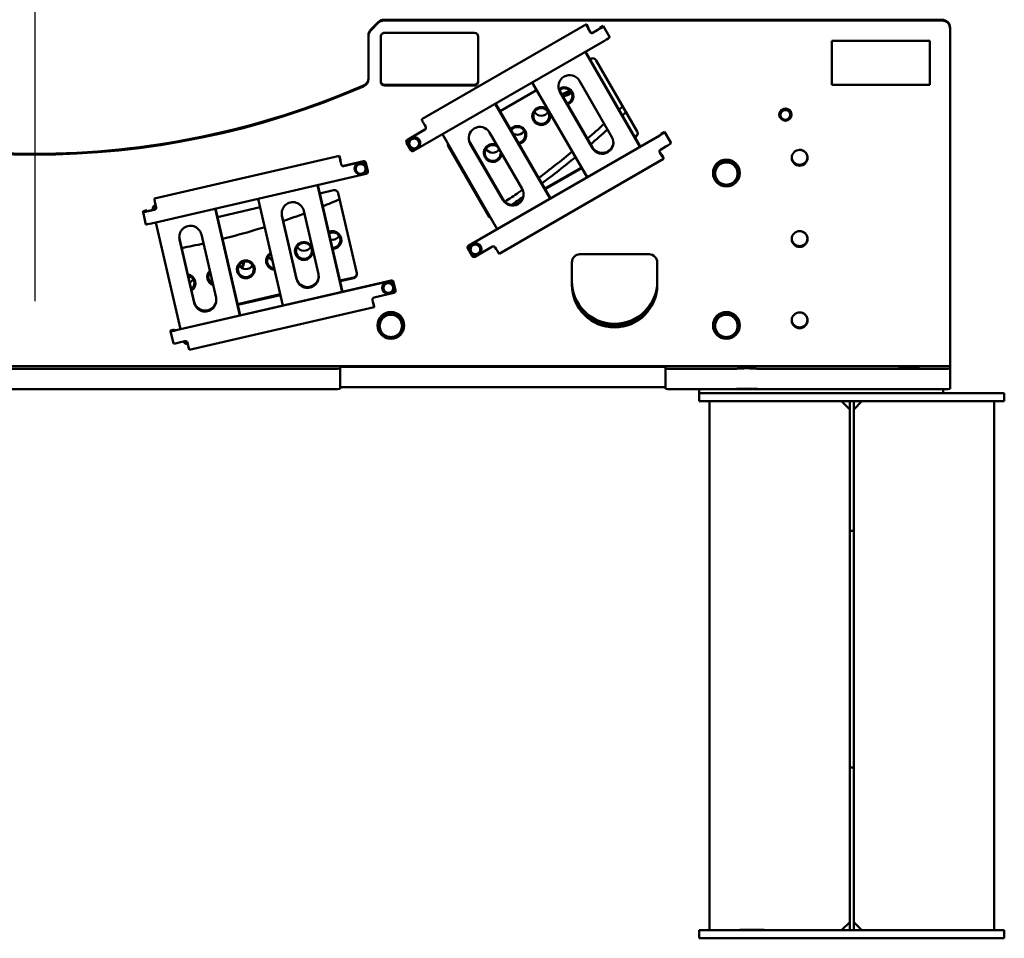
# Model space of a CAD drawing. Header units: millimetres. Extents: x 0 to 63075, y 0 to 44550.
# Tile 28 of 31: x 53516 to 55936, y 32608 to 34866. Entities that reach past the tile are written whole.
import ezdxf

# ---------------------------------------------------------------- set-up
doc = ezdxf.new("R2010")
doc.units = ezdxf.units.MM
doc.header["$LTSCALE"] = 75
doc.layers.add('Center Mark (ISO)', color=7, linetype='Continuous', lineweight=25)
doc.layers.add('Visible (ISO)', color=7, linetype='Continuous', lineweight=50)

msp = doc.modelspace()

# ---------------------------------------------------------------- linework, layer by layer
at = {"layer": 'Center Mark (ISO)', "linetype": 'Continuous'}
msp.add_line((53553.2473, 38438.086), (53553.2473, 34174.308), dxfattribs=at)
at = {"layer": 'Visible (ISO)'}
for p, q in [((54397.3892, 34860.4987), (54379.1049, 34842.2329)), ((54397.3895, 34860.4987), (54379.1052, 34842.2329)), ((54379.1052, 34839.9871), (54397.3895, 34858.2529)), ((54411.5313, 34866.3507), (54411.5316, 34866.3507)), ((54411.5316, 34866.3507), (55783.2473, 34866.3507)), ((54411.5316, 34864.1049), (55783.2473, 34864.1049)), ((54413.2473, 34834.1351), (54633.2473, 34834.1351)), ((54504.4182, 34621.8734), (54908.852, 34855.1377)), ((54908.852, 34855.1377), (54913.852, 34846.4862)), ((54908.852, 34852.9818), (54908.852, 34855.1377)), ((54913.852, 34846.4862), (54913.852, 34844.3302)), ((54915.852, 34840.69), (54918.352, 34836.3642)), ((54918.352, 34835.9151), (54915.852, 34840.2408)), ((54925.1822, 34834.5359), (54938.1726, 34842.0284)), ((54938.1726, 34841.5792), (54925.1822, 34834.0868)), ((54941.6367, 34846.362), (54950.2969, 34851.3569)), ((54941.6367, 34846.362), (54941.6367, 34844.206)), ((54950.2969, 34849.201), (54950.2969, 34851.3569)), ((54950.2969, 34851.3569), (54965.7969, 34824.5372)), ((55803.2473, 34844.1251), (55803.2473, 34846.3708)), ((55803.2473, 34844.1251), (55803.2473, 34014.9627)), ((54373.2471, 34828.105), (54373.2471, 34825.8592)), ((54373.2471, 34722.9049), (54373.2471, 34825.8592)), ((54373.2473, 34828.105), (54373.2473, 34825.8592)), ((54373.2473, 34825.8592), (54373.2473, 34720.7652)), ((54403.2473, 34714.2563), (54403.2473, 34824.1452)), ((54953.6726, 34814.7595), (54484.2868, 34544.033)), ((54643.2471, 34824.1452), (54643.2471, 34716.427)), ((54643.2473, 34824.1452), (54643.2473, 34714.2563)), ((54965.7969, 34824.5372), (54965.7969, 34822.3813)), ((55512.4187, 34705.8863), (55512.4187, 34814.1553)), ((55512.4187, 34814.1553), (55753.2473, 34814.1553)), ((55753.2473, 34814.1553), (55753.2473, 34705.8863)), ((55040.4986, 34553.8326), (54905.6933, 34787.0866)), ((54906.5694, 34787.5919), (55041.3747, 34554.3379)), ((54917.3623, 34768.9169), (54919.3402, 34770.0576)), ((54933.0004, 34766.4011), (55034.0004, 34591.6405)), ((54775.7895, 34712.1623), (54910.5948, 34478.9083)), ((54891.7261, 34716.3499), (54971.7261, 34577.9257)), ((54413.2473, 34706.5121), (54633.2473, 34706.5121)), ((54633.2473, 34704.2663), (54413.2473, 34704.2663)), ((54696.6541, 34641.6195), (54786.5824, 34693.4873)), ((54844.0947, 34690.8989), (54924.0947, 34552.4747)), ((54924.0947, 34550.4535), (54844.0947, 34688.8777)), ((55753.2473, 34705.8863), (55512.4187, 34705.8863)), ((54819.7903, 34426.5352), (54684.985, 34659.7893)), ((54685.8611, 34660.2946), (54820.6664, 34427.0405)), ((55385.235, 34637.5708), (55395.8654, 34646.4497)), ((55395.8654, 34646.4497), (55395.8654, 34646.0846)), ((55395.8654, 34646.4497), (55408.8777, 34641.6923)), ((55408.8777, 34641.6923), (55411.2597, 34628.0559)), ((55408.8777, 34641.6923), (55408.8777, 34641.3272)), ((54504.4182, 34621.8734), (54504.4182, 34619.7174)), ((55383.2473, 34632.883), (55383.2473, 34632.984)), ((55385.235, 34637.5708), (55385.235, 34637.2057)), ((55411.2597, 34628.0559), (55411.2597, 34627.6909)), ((55413.2473, 34632.883), (55413.2473, 34632.984)), ((54468.7868, 34571.3019), (54512.0881, 34596.2766)), ((54512.0881, 34595.8275), (54468.7868, 34570.8527)), ((54511.4182, 34606.9765), (54513.9182, 34602.6507)), ((55092.1367, 34585.9514), (55100.7969, 34590.9463)), ((55100.7969, 34588.7904), (55100.7969, 34590.9463)), ((55100.7969, 34590.9463), (55116.2969, 34564.1266)), ((54466.2868, 34566.5269), (54466.2868, 34566.9761)), ((54473.5288, 34555.7739), (54473.7339, 34569.6148)), ((54473.7339, 34569.6148), (54485.8352, 34576.3578)), ((54473.7339, 34569.6148), (54473.7339, 34569.2497)), ((54485.8352, 34576.3578), (54497.7313, 34569.2598)), ((54485.8352, 34576.3578), (54485.8352, 34575.9927)), ((54497.7313, 34569.2598), (54497.7313, 34568.8948)), ((54555.0812, 34584.8649), (54689.8865, 34351.6109)), ((54619.2868, 34310.8913), (55088.6726, 34581.6178)), ((55088.6726, 34581.1686), (54619.2868, 34310.4421)), ((54671.0178, 34589.0526), (54751.0178, 34450.6283)), ((55027.4862, 34578.3692), (55030.3402, 34580.0152)), ((55030.3402, 34577.994), (55028.3623, 34576.8533)), ((55092.1367, 34585.9514), (55092.1367, 34583.7954)), ((54466.9567, 34564.0295), (54477.4567, 34545.8613)), ((54470.6301, 34562.5865), (54470.6301, 34562.6876)), ((54473.5288, 34555.7739), (54473.5288, 34555.4088)), ((54500.6301, 34562.5865), (54500.6301, 34562.6876)), ((54569.2698, 34558.6342), (54670.2698, 34383.8736)), ((54670.2698, 34381.8524), (54569.2698, 34556.613)), ((54623.3864, 34563.6015), (54703.3864, 34425.1773)), ((54703.3864, 34423.1561), (54623.3864, 34561.5803)), ((55091.1822, 34546.8565), (55104.1726, 34554.3489)), ((55116.2969, 34564.1266), (55116.2969, 34561.9707)), ((53846.9017, 34426.5865), (54301.9325, 34531.5327)), ((54301.9325, 34531.5327), (54304.182, 34521.7988)), ((54301.9325, 34529.3767), (54301.9325, 34531.5327)), ((54304.182, 34521.7988), (54304.182, 34519.6428)), ((55098.8467, 34524.2089), (54694.4129, 34290.9446)), ((55089.352, 34540.4824), (55091.852, 34536.1567)), ((55091.852, 34535.7075), (55089.352, 34540.0333)), ((55092.8501, 34534.4538), (55093.852, 34535.0317)), ((55093.852, 34535.0317), (55098.852, 34526.3802)), ((55093.852, 34532.8757), (55093.852, 34535.0317)), ((55098.852, 34526.3802), (55098.852, 34524.2242)), ((54305.0818, 34515.5696), (54306.2066, 34510.7027)), ((54306.2066, 34510.2535), (54305.0818, 34515.1205)), ((54312.2032, 34506.9594), (54360.9217, 34518.1956)), ((54360.9217, 34517.7464), (54312.2032, 34506.5102)), ((54339.1775, 34500.1983), (54339.1775, 34500.2993)), ((54341.3759, 34494.8315), (54343.1846, 34508.5554)), ((54341.3759, 34494.8315), (54341.3759, 34494.4664)), ((54343.1846, 34508.5554), (54355.9862, 34513.8526)), ((54343.1846, 34508.5554), (54343.1846, 34508.1904)), ((54355.9862, 34513.8526), (54355.9862, 34513.4876)), ((54355.9862, 34513.8526), (54366.9792, 34505.4258)), ((54371.6423, 34494.0112), (54366.9183, 34514.4523)), ((54371.6423, 34493.562), (54366.9183, 34514.0031)), ((54366.9792, 34505.4258), (54366.9792, 34505.0608)), ((54369.1775, 34500.1983), (54369.1775, 34500.2993)), ((54806.778, 34451.0718), (54896.7063, 34502.9395)), ((54897.5824, 34501.4236), (54807.6541, 34449.5559)), ((55221.4931, 34489.2228), (55237.3702, 34516.6951)), ((55237.3702, 34516.6951), (55237.3702, 34515.8307)), ((55237.3702, 34516.6951), (55269.1245, 34516.6951)), ((55269.1245, 34516.6951), (55285.0016, 34489.2228)), ((55269.1245, 34516.6951), (55269.1245, 34515.8307)), ((53839.7866, 34365.771), (54367.8952, 34487.5714)), ((54371.7704, 34492.4384), (54371.7704, 34492.8875)), ((55220.2473, 34489.3149), (55220.2473, 34489.4833)), ((55221.4931, 34489.2228), (55221.4931, 34488.3585)), ((55285.0016, 34489.2228), (55285.0016, 34488.3585)), ((55286.2473, 34489.3149), (55286.2473, 34489.4833)), ((54308.873, 34197.5856), (54248.2348, 34459.9735)), ((54248.6782, 34460.0758), (54309.3165, 34197.6878)), ((54253.4661, 34439.3584), (54287.0622, 34447.1068)), ((53846.9017, 34426.5865), (53846.9017, 34424.4306)), ((54102.0793, 34426.2649), (54162.7175, 34163.8769)), ((54299.0555, 34439.6202), (54344.4956, 34242.9961)), ((53828.9156, 34397.8319), (53819.1719, 34395.5846)), ((53828.9156, 34397.8319), (53828.9156, 34395.6759)), ((53829.4078, 34395.7021), (53828.9156, 34397.8319)), ((53832.8131, 34396.3952), (53847.4287, 34399.766)), ((53847.4287, 34399.3169), (53832.8131, 34395.946)), ((53843.1796, 34400.3815), (53843.1796, 34402.4027)), ((53843.6166, 34403.3023), (53851.2268, 34405.0575)), ((53850.051, 34410.1744), (53851.1758, 34405.3074)), ((54057.1457, 34139.5284), (53996.5075, 34401.9164)), ((53996.951, 34402.0187), (54057.5892, 34139.6307)), ((54001.7388, 34381.3012), (54106.8671, 34405.5475)), ((53819.1719, 34395.5846), (53819.1719, 34393.4287)), ((53819.1726, 34393.4225), (53826.1461, 34363.2475)), ((54160.5666, 34386.1492), (54196.5588, 34230.4073)), ((54196.5588, 34228.3861), (54160.5666, 34384.128)), ((54214.157, 34396.4878), (54250.1491, 34240.7459)), ((53850.352, 34368.2078), (53910.9902, 34105.8198)), ((53908.8393, 34328.092), (53944.8315, 34172.3501)), ((53944.8315, 34170.3289), (53908.8393, 34326.0708)), ((53962.4297, 34338.4306), (53998.4219, 34182.6888)), ((54300.6446, 34333.5336), (54299.9018, 34336.748)), ((54300.578, 34335.8431), (54300.992, 34334.0516)), ((54616.7868, 34306.1164), (54616.7868, 34306.5655)), ((54617.4567, 34303.6189), (54627.9567, 34285.4507)), ((54621.1301, 34302.1759), (54621.1301, 34302.277)), ((54624.0288, 34295.3633), (54624.2339, 34309.2043)), ((54624.2339, 34309.2043), (54636.3352, 34315.9472)), ((54624.2339, 34309.2043), (54624.2339, 34308.8392)), ((54634.7868, 34283.6224), (54678.0881, 34308.5972)), ((54636.3352, 34315.9472), (54648.2313, 34308.8493)), ((54636.3352, 34315.9472), (54636.3352, 34315.5821)), ((54648.2313, 34308.8493), (54648.2313, 34308.4842)), ((54651.1301, 34302.1759), (54651.1301, 34302.277)), ((54684.9182, 34306.7689), (54687.4182, 34302.4432)), ((54624.0288, 34295.3633), (54624.0288, 34294.9983)), ((54893.2473, 34289.6852), (55063.2473, 34289.6852)), ((54873.2473, 34214.7609), (54873.2473, 34269.7054)), ((55083.2471, 34269.7054), (55083.2471, 34223.5017)), ((55083.2473, 34269.7054), (55083.2473, 34214.7609)), ((54302.9617, 34225.1855), (54337.0014, 34233.0362)), ((54337.0014, 34231.015), (54303.4052, 34223.2665)), ((54428.632, 34225.2062), (53900.5234, 34103.4058)), ((53900.5234, 34102.9566), (54428.632, 34224.757)), ((54406.8878, 34207.2089), (54406.8878, 34207.3099)), ((54409.0861, 34201.8421), (54410.8948, 34215.566)), ((54410.8948, 34215.566), (54423.6965, 34220.8632)), ((54410.8948, 34215.566), (54410.8948, 34215.201)), ((54423.6965, 34220.8632), (54423.6965, 34220.4982)), ((54423.6965, 34220.8632), (54434.6895, 34212.4364)), ((54439.3525, 34201.0218), (54434.6286, 34221.4629)), ((54439.3525, 34200.5726), (54434.6286, 34221.0137)), ((54434.6895, 34212.4364), (54434.6895, 34212.0714)), ((54436.8878, 34207.2089), (54436.8878, 34207.3099)), ((54051.2345, 34167.1283), (54156.3628, 34191.3746)), ((54156.8062, 34189.4557), (54051.6779, 34165.2094)), ((54386.8869, 34183.3458), (54435.6054, 34194.582)), ((54409.0861, 34201.8421), (54409.0861, 34201.477)), ((54439.4807, 34199.449), (54439.4807, 34199.8981)), ((54387.4109, 34159.4753), (53932.3801, 34054.5292)), ((54383.1398, 34177.8044), (54384.2646, 34172.9375)), ((54384.2646, 34172.4884), (54383.1398, 34177.3553)), ((54384.6559, 34171.2623), (54385.1644, 34171.3796)), ((54385.1644, 34171.3796), (54387.4139, 34161.6457)), ((54385.1644, 34169.2236), (54385.1644, 34171.3796)), ((54387.4139, 34161.6457), (54387.4139, 34159.4898)), ((54396.4931, 34114.6013), (54412.3702, 34142.0735)), ((54412.3702, 34142.0735), (54412.3702, 34141.2092)), ((54412.3702, 34142.0735), (54444.1245, 34142.0735)), ((54444.1245, 34142.0735), (54460.0016, 34114.6013)), ((54444.1245, 34142.0735), (54444.1245, 34141.2092)), ((55221.4931, 34114.6013), (55237.3702, 34142.0735)), ((55237.3702, 34142.0735), (55237.3702, 34141.2092)), ((55237.3702, 34142.0735), (55269.1245, 34142.0735)), ((55269.1245, 34142.0735), (55285.0016, 34114.6013)), ((55269.1245, 34142.0735), (55269.1245, 34141.2092)), ((54395.2473, 34114.6933), (54395.2473, 34114.8618)), ((54396.4931, 34114.6013), (54396.4931, 34113.7369)), ((54460.0016, 34114.6013), (54460.0016, 34113.7369)), ((54461.2473, 34114.6934), (54461.2473, 34114.8618)), ((55220.2473, 34114.6933), (55220.2473, 34114.8618)), ((55221.4931, 34114.6013), (55221.4931, 34113.7369)), ((55285.0016, 34114.6013), (55285.0016, 34113.7369)), ((55286.2473, 34114.6934), (55286.2473, 34114.8618)), ((53896.6259, 34104.8425), (53886.8822, 34102.5952)), ((53886.8822, 34102.5952), (53886.8822, 34100.4393)), ((53886.8829, 34100.4331), (53893.8564, 34070.2581)), ((53896.6259, 34104.8425), (53896.6259, 34102.6865)), ((53897.1181, 34102.7127), (53896.6259, 34104.8425)), ((53907.4969, 34072.7816), (53922.1124, 34076.1525)), ((53927.4103, 34074.0368), (53920.0999, 34072.3508)), ((53928.109, 34072.4092), (53929.2338, 34067.5422)), ((51303.2473, 34014.9627), (55803.2473, 34014.9627)), ((54303.2473, 34012.2678), (54303.2473, 34009.1237)), ((55083.2473, 34013.1661), (54323.2473, 34013.1661)), ((55103.2473, 34009.1237), (55103.2473, 34012.2678)), ((55803.2473, 34014.9627), (55803.2473, 34009.1237)), ((52823.2473, 34008.2254), (54283.2473, 34008.2254)), ((54303.2473, 33959.1741), (54303.2473, 34009.1237)), ((55103.2473, 33959.1741), (55103.2473, 34009.1237)), ((55262.936, 34008.2254), (55123.2473, 34008.2254)), ((55783.2473, 34008.2254), (55343.5586, 34008.2254)), ((55803.2473, 33959.1741), (55803.2473, 34009.1237)), ((55083.2473, 33963.2165), (54323.2473, 33963.2165)), ((52823.2473, 33958.2758), (54283.2473, 33958.2758)), ((55262.936, 33958.2758), (55123.2473, 33958.2758)), ((55186.4096, 33958.2758), (55186.4096, 33948.2758)), ((55186.4096, 33948.2758), (55936.4096, 33948.2758)), ((55186.4096, 33928.2758), (55186.4096, 33948.2758)), ((55343.5586, 33958.2758), (55262.936, 33958.2758)), ((55783.2473, 33958.2758), (55343.5586, 33958.2758)), ((55786.4096, 33958.2758), (55783.2473, 33958.2758)), ((55786.4096, 33958.2758), (55786.4096, 33948.2758)), ((55936.4096, 33928.2758), (55936.4096, 33948.2758)), ((55186.4096, 33928.2758), (55211.4096, 33928.2758)), ((55211.4096, 33928.2758), (55536.4096, 33928.2758)), ((55211.4096, 32628.2758), (55211.4096, 33928.2758)), ((55536.4096, 33928.2758), (55556.4096, 33928.2758)), ((55556.4096, 33908.2758), (55536.4096, 33928.2758)), ((55556.4096, 33928.2758), (55556.4096, 33921.6758)), ((55556.4096, 33928.2758), (55566.4096, 33928.2758)), ((55556.4096, 33610.1907), (55556.4096, 33921.6758)), ((55566.4096, 33921.6758), (55566.4096, 33928.2758)), ((55566.4096, 33928.2758), (55586.4096, 33928.2758)), ((55586.4096, 33928.2758), (55566.4096, 33908.2758)), ((55566.4096, 33610.1907), (55566.4096, 33921.6758)), ((55911.4096, 33928.2758), (55586.4096, 33928.2758)), ((55911.4096, 33928.2758), (55936.4096, 33928.2758)), ((55911.4096, 32628.2758), (55911.4096, 33928.2758)), ((55556.4096, 33610.1907), (55556.4096, 33038.2758)), ((55566.4096, 33610.1907), (55556.4096, 33610.1907)), ((55566.4096, 33610.1907), (55566.4096, 33038.2758)), ((55556.4096, 33028.2758), (55556.4096, 33038.2758)), ((55556.4096, 33028.2758), (55556.4096, 33021.6758)), ((55566.4096, 33028.2758), (55556.4096, 33028.2758)), ((55556.4096, 32641.6758), (55556.4096, 33021.6758)), ((55566.4096, 33038.2758), (55566.4096, 33028.2758)), ((55566.4096, 33021.6758), (55566.4096, 33028.2758)), ((55566.4096, 32641.6758), (55566.4096, 33021.6758)), ((55536.4096, 32628.2758), (55556.4096, 32648.2758)), ((55556.4096, 32641.6758), (55556.4096, 32628.2758)), ((55566.4096, 32648.2758), (55586.4096, 32628.2758)), ((55566.4096, 32628.2758), (55566.4096, 32641.6758)), ((55236.4096, 32628.2758), (55186.4096, 32628.2758)), ((55186.4096, 32628.2758), (55186.4096, 32608.2758)), ((55186.4096, 32608.2758), (55236.4096, 32608.2758)), ((55236.4096, 32628.2758), (55886.4096, 32628.2758)), ((55236.4096, 32608.2758), (55886.4096, 32608.2758)), ((55286.4096, 32629.2758), (55346.4096, 32629.2758)), ((55286.4096, 32628.2758), (55286.4096, 32629.2758)), ((55346.4096, 32628.2758), (55346.4096, 32629.2758)), ((55936.4096, 32628.2758), (55886.4096, 32628.2758)), ((55886.4096, 32608.2758), (55936.4096, 32608.2758)), ((55936.4096, 32628.2758), (55936.4096, 32608.2758))]:
    msp.add_line(p, q, dxfattribs=at)
for centre, major_axis, ratio, start_param, end_param in [((54411.5313, 34846.3708), (-20, 0), 0.998990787, 4.712388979, 5.497787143), ((54411.5316, 34846.3708), (-20, 0), 0.998990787, 4.712388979, 5.497787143), ((54411.5316, 34844.1251), (20, 0), 0.998990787, 1.570796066, 2.356194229), ((55783.2473, 34846.3708), (20, 0), 0.998990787, 0.000000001, 1.570796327), ((55783.2473, 34844.1251), (20, 0), 0.998990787, 0, 1.570796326), ((54393.2471, 34828.105), (-20, 0), 0.998990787, 5.497786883, 6.283185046), ((54393.2473, 34828.105), (-20, 0), 0.998990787, 5.497786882, 6.283185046), ((54393.2473, 34825.8592), (-20, 0), 0.998990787, 5.497787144, 6.283185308), ((54413.2473, 34824.1452), (-10, 0), 0.998990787, 4.712388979, 6.283185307), ((54633.2471, 34824.1452), (10, 0), 0.998990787, 0.000000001, 1.570796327), ((54633.2473, 34824.1452), (10, 0), 0.998990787, 0.000000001, 1.570796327), ((54915.852, 34840.8696), (-6.9947, 12.1274), 0.022457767, 0.038917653, 1.60971398), ((54915.852, 34840.8696), (-1.9985, 3.465), 0.022457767, 0.038917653, 1.60971398), ((54922.6822, 34838.8617), (-5, 0), 0.998990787, 0.523598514, 2.094394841), ((54922.6822, 34838.4125), (5, 0), 0.998990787, 3.665191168, 5.235987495), ((54938.1726, 34842.208), (12.1213, 7.0053), 0.038898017, 4.689912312, 6.260708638), ((54938.1726, 34842.208), (3.4632, 2.0015), 0.038898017, 4.689912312, 6.260708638), ((54393.2471, 34825.8592), (-20, 0), 0.998990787, 6.277870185, 6.283185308), ((54953.6726, 34815.3883), (12.1213, 7.0053), 0.038898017, 4.689912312, 6.260708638), ((54924.3402, 34761.4061), (-10, 0), 0.998990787, 3.665191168, 5.235987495), ((54353.2471, 34723.011), (20, 0), 0.998990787, 5.122817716, 6.283185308), ((54353.2473, 34723.011), (20, 0), 0.998990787, 5.122817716, 6.283185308), ((54353.2473, 34720.7652), (20, 0), 0.998990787, 5.122817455, 6.283185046), ((54413.2473, 34716.502), (-10, 0), 0.998990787, 0, 1.570796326), ((54413.2473, 34714.2563), (-10, 0), 0.998990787, 0.000000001, 1.570796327), ((54633.2471, 34716.502), (10, 0), 0.998990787, 4.71238898, 6.283185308), ((54633.2473, 34716.502), (10, 0), 0.998990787, 4.71238898, 6.283185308), ((54633.2473, 34714.2563), (10, 0), 0.998990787, 4.712388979, 6.283185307), ((54867.9104, 34702.6138), (-27.5, 0), 0.998990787, 3.665191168, 6.806783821), ((53553.2473, 36559.64), (2025, 0.0005), 0.998990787, 4.301959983, 5.122817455), ((53553.2473, 36557.3943), (-2025, -0.0005), 0.998990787, 1.16036733, 1.981224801), ((53553.2471, 36559.64), (2025, -0.0002), 0.998990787, 4.712388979, 5.122817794), ((54867.9104, 34704.635), (-27.5, 0), 0.998990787, 0.036794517, 0.523598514), ((54854.9571, 34678.2046), (22, 0), 0.998990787, 5.096741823, 8.492108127), ((54854.9571, 34678.3169), (19.5, 0), 0.998990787, 5.075831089, 8.529573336), ((53553.2471, 37215.3352), (-2847.5, -0.0007), 0.998990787, 2.043244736, 2.050927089), ((54854.9571, 34698.3043), (19.5, 0), 0.998990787, 4.49842199, 5.744490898), ((53553.2471, 37211.0682), (-2847.5, -0.0007), 0.998990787, 2.044113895, 2.051922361), ((54798.0557, 34649.5663), (19.5, 0), 0.998990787, 3.680287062, 5.744490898), ((55398.2473, 34632.8493), (-14.25, 0), 0.998990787, 1.738965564, 8.021646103), ((55398.2473, 34632.984), (15, 0), 0.998990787, 0, 3.141592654), ((55398.2473, 34632.4001), (-12, 0), 0.998990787, 5.408750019, 6.455947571), ((55398.2473, 34632.4001), (-12, 0), 0.998990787, 4.361552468, 5.408750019), ((55398.2473, 34632.4001), (12, 0), 0.998990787, 0.172762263, 1.219959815), ((54511.4182, 34607.6053), (-6.9947, 12.1274), 0.022457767, 0.038917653, 1.60971398), ((55398.2473, 34632.4001), (-12, 0), 0.998990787, 0.172762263, 1.219959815), ((55398.2473, 34632.4001), (12, 0), 0.998990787, 4.361552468, 5.408750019), ((55398.2473, 34632.4001), (12, 0), 0.998990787, 5.408750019, 6.455947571), ((54509.5881, 34600.1532), (5, 0), 0.998990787, 5.235987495, 6.806783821), ((54509.5881, 34600.6024), (5, 0), 0.998990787, 5.235987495, 6.238209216), ((54647.2021, 34575.3164), (-27.5, 0), 0.998990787, 3.665191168, 6.806783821), ((54739.3274, 34582.9417), (22, 0), 0.998990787, 4.883863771, 8.729703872), ((54739.3274, 34583.054), (19.5, 0), 0.998990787, 4.833192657, 8.780374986), ((54739.3273, 34603.0414), (19.5, 0), 0.998990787, 4.104592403, 5.744490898), ((55025.3402, 34586.6455), (10, 0), 0.998990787, 5.235987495, 6.806783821), ((54471.2868, 34566.5269), (-5, 0), 0.998990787, 5.235987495, 6.806783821), ((54471.2868, 34566.9761), (-5, 0), 0.998990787, 5.235987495, 6.283185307), ((54485.6301, 34562.6876), (15, 0), 0.998990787, 0, 3.141592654), ((54485.6301, 34562.5528), (-14.25, 0), 0.998990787, 1.557380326, 7.838620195), ((54485.6301, 34562.1037), (-12, 0), 0.998990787, 5.221181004, 6.268378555), ((54485.6301, 34562.1037), (-12, 0), 0.998990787, 4.173983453, 5.221181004), ((54485.6301, 34562.1037), (12, 0), 0.998990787, 6.268378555, 7.315576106), ((54647.2021, 34577.3376), (-27.5, 0), 0.998990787, 0.036794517, 0.523598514), ((54947.9104, 34564.1896), (27.5, 0), 0.998990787, 3.665191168, 6.806783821), ((55025.3402, 34588.6667), (10, 0), 0.998990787, 5.235987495, 6.181849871), ((55088.6726, 34581.7975), (12.1213, 7.0053), 0.038898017, 4.689912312, 6.260708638), ((55088.6726, 34581.7975), (3.4632, 2.0015), 0.038898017, 4.689912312, 6.260708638), ((54485.6301, 34562.1037), (-12, 0), 0.998990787, 6.268378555, 7.315576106), ((54481.7868, 34548.3588), (-5, 0), 0.998990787, 0.523598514, 2.094394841), ((54485.6301, 34562.1037), (12, 0), 0.998990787, 4.173983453, 5.221181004), ((54485.6301, 34562.1037), (12, 0), 0.998990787, 5.221181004, 6.268378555), ((54577.93, 34561.608), (-10, 0), 0.998990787, 6.188273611, 6.806783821), ((54577.93, 34563.6292), (-10, 0), 0.998990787, 0.110559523, 0.523598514), ((54678.8583, 34538.6981), (-22, 0), 0.998990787, 4.244322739, 9.369244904), ((54678.8583, 34538.8104), (19.5, 0), 0.998990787, 0.86776825, 6.462614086), ((54678.8583, 34558.7978), (19.5, 0), 0.998990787, 3.680287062, 5.67864287), ((54947.9104, 34566.2108), (27.5, 0), 0.998990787, 3.665191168, 6.24639079), ((55093.6822, 34542.5308), (-5, 0), 0.998990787, 5.235987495, 6.806783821), ((55093.6822, 34542.9799), (-5, 0), 0.998990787, 0.044976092, 0.523598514), ((55104.1726, 34554.9778), (12.1213, 7.0053), 0.038898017, 4.689912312, 6.260708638), ((55433.2471, 34526.9455), (19.5, 0), 0.998990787, 0.057548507, 1.570788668), ((54305.0818, 34515.7493), (-3.1463, 13.6419), 0.01010379, 0.043780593, 1.61457692), ((54305.0818, 34515.7493), (-0.8989, 3.8977), 0.01010379, 0.043780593, 1.61457692), ((54362.0464, 34513.3287), (5, 0), 0.998990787, 0.226892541, 1.797688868), ((55091.852, 34536.3363), (1.9985, -3.465), 0.022457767, 4.751306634, 6.32210296), ((55091.852, 34536.3363), (6.9947, -12.1274), 0.022457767, 4.751306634, 6.32210296), ((55253.2473, 34489.4833), (33, 0), 0.998990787, 0, 3.141592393), ((55253.2473, 34489.2587), (-31.75, 0), 0.998990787, 3.140692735, 6.284084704), ((55433.2473, 34529.1913), (-19.5, 0), 0.998990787, 0.057674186, 3.083918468), ((55433.2471, 34529.1913), (19.5, 0), 0.998990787, 4.712395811, 6.225511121), ((54311.0784, 34511.8263), (-5, 0), 0.998990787, 0.226892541, 1.797688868), ((54311.0784, 34511.3772), (-5, 0), 0.998990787, 0.226892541, 1.797688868), ((54354.1775, 34500.1646), (-14.25, 0), 0.998990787, 1.44413362, 7.726197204), ((54354.1775, 34500.2993), (15, 0), 0.998990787, 0, 3.141592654), ((54354.1775, 34499.7154), (-12, 0), 0.998990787, 6.152279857, 7.199477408), ((54354.1775, 34499.7154), (-12, 0), 0.998990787, 5.105082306, 6.152279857), ((54354.1775, 34499.7154), (-12, 0), 0.998990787, 4.057884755, 5.105082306), ((54354.1775, 34499.7154), (12, 0), 0.998990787, 5.105082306, 6.152279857), ((54362.0464, 34512.8795), (5, 0), 0.998990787, 0.226892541, 1.797688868), ((54354.1775, 34499.7154), (12, 0), 0.998990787, 6.152279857, 7.199477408), ((54366.7704, 34492.8875), (5, 0), 0.998990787, 0, 0.226892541), ((54616.7372, 34496.8008), (-22, 0), 0.998990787, 5.673399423, 5.716035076), ((54616.7372, 34496.913), (19.5, 0), 0.998990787, 2.595945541, 2.645831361), ((54616.7372, 34516.9005), (19.5, 0), 0.998990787, 3.680287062, 3.776592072), ((55253.2473, 34488.2481), (-27.5, 0), 0.998990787, 5.75958627, 6.806783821), ((55253.2473, 34488.2481), (-27.5, 0), 0.998990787, 4.712388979, 5.759586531), ((55253.2473, 34488.2481), (-27.5, 0), 0.998990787, 3.665191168, 4.712388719), ((55253.2473, 34488.2481), (27.5, 0), 0.998990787, 5.75958627, 6.806783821), ((54354.1775, 34499.7154), (12, 0), 0.998990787, 4.057884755, 5.105082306), ((54366.7704, 34492.4384), (5, 0), 0.998990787, 4.939281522, 6.510077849), ((54616.7372, 34496.913), (-19.5, 0), 0.998990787, 1.542958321, 1.592844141), ((54616.7372, 34496.8008), (22, 0), 0.998990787, 4.755939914, 4.798575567), ((55253.2473, 34489.2587), (-31.75, 0), 0.998990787, 0.02938295, 1.017153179), ((55253.2473, 34488.2481), (27.5, 0), 0.998990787, 3.665191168, 4.712388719), ((55253.2473, 34488.2481), (27.5, 0), 0.998990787, 4.712388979, 5.759586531), ((55253.2473, 34489.2587), (31.75, 0), 0.998990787, 5.266031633, 6.253801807), ((54289.3118, 34437.373), (10, 0), 0.998990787, 0.226892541, 1.797688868), ((54727.2021, 34436.8922), (27.5, 0), 0.998990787, 3.665191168, 6.806783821), ((55253.2473, 34489.2587), (-31.75, 0), 0.998990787, 1.108884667, 2.032707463), ((53850.051, 34410.8032), (-3.1463, 13.6419), 0.01010379, 0.043780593, 1.61457692), ((54727.2021, 34438.9134), (27.5, 0), 0.998990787, 3.665191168, 6.24639079), ((53853.1796, 34400.3815), (-10, 0), 0.998990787, 5.986479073, 6.440688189), ((53853.1796, 34402.4027), (-10, 0), 0.998990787, 5.986479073, 6.283185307), ((53853.1796, 34402.6273), (-9.9413, -1.1338), 0.95412696, 4.956010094, 5.878089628), ((53853.1796, 34400.157), (-1.1823, 10.3664), 0.957892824, 0.197855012, 1.155586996), ((53846.3039, 34404.1838), (5, 0), 0.998990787, 4.939281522, 6.510077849), ((53846.3039, 34404.633), (5, 0), 0.998990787, 4.939281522, 6.238209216), ((54187.3618, 34390.3079), (-27.5, 0), 0.998990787, 3.368485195, 6.510077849), ((53832.8131, 34396.5748), (-13.6405, -3.1523), 0.043764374, 6.273071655, 7.843867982), ((53832.8131, 34396.5748), (-3.8973, -0.9007), 0.043764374, 6.273071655, 7.843867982), ((54187.3618, 34392.3291), (-27.5, 0), 0.998990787, 0.036794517, 0.226892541), ((54678.93, 34388.8686), (10, 0), 0.998990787, 3.665191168, 4.07823016), ((54678.93, 34386.8474), (10, 0), 0.998990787, 3.665191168, 4.283701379), ((53839.7866, 34366.3998), (-13.6405, -3.1523), 0.043764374, 0, 1.560682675), ((53935.6345, 34332.2507), (-27.5, 0), 0.998990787, 3.368485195, 6.510077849), ((53935.6345, 34334.2719), (-27.5, 0), 0.998990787, 0.036794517, 0.226892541), ((54284.6204, 34324.5347), (22, 0), 0.998990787, 4.733277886, 8.286877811), ((54284.6204, 34324.647), (19.5, 0), 0.998990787, 4.705075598, 8.315080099), ((54285.8985, 34320.8129), (22.5, 0), 0.998990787, 1.219455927, 2.017559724), ((54284.6204, 34344.6344), (19.5, 0), 0.998990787, 4.458043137, 5.744490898), ((55433.2473, 34329.3931), (-19.5, 0), 0.998990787, 0.057674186, 3.083918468), ((55433.2471, 34327.1473), (19.5, 0), 0.998990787, 0.057548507, 1.570788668), ((55433.2471, 34329.3931), (19.5, 0), 0.998990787, 4.712395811, 6.225511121), ((54214.5774, 34297.8797), (22, 0), 0.998990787, 0.363583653, 6.373386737), ((54214.5774, 34317.9794), (19.5, 0), 0.998990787, 3.680287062, 5.744490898), ((54621.7868, 34306.1164), (-5, 0), 0.998990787, 5.235987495, 6.806783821), ((54621.7868, 34306.5655), (-5, 0), 0.998990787, 5.235987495, 6.283185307), ((54636.1301, 34302.277), (15, 0), 0.998990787, 0, 3.141592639), ((54636.1301, 34302.1422), (-14.25, 0), 0.998990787, 1.557380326, 7.838620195), ((54636.1301, 34301.6931), (-12, 0), 0.998990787, 6.268378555, 7.315576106), ((54636.1301, 34301.6931), (-12, 0), 0.998990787, 5.221181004, 6.268378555), ((54636.1301, 34301.6931), (-12, 0), 0.998990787, 4.173983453, 5.221181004), ((54636.1301, 34301.6931), (12, 0), 0.998990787, 5.221181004, 6.268378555), ((54636.1301, 34301.6931), (12, 0), 0.998990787, 6.268378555, 7.315576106), ((54680.5881, 34304.2715), (-5, 0), 0.998990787, 3.665191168, 5.235987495), ((54687.4182, 34303.072), (6.9947, -12.1274), 0.022457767, 4.751306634, 6.283185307), ((54143.5637, 34273.9243), (-22, 0), 0.998990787, 5.221058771, 7.799096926), ((54143.5637, 34274.0366), (-19.5, 0), 0.998990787, 5.259747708, 7.76040799), ((54143.5637, 34294.024), (19.5, 0), 0.998990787, 3.680287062, 4.361919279), ((54632.2868, 34287.9482), (-5, 0), 0.998990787, 0.523598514, 2.094394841), ((54636.1301, 34301.6931), (12, 0), 0.998990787, 4.173983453, 5.221181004), ((54893.2473, 34269.7054), (-20, 0), 0.998990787, 4.71238898, 6.283185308), ((55063.2471, 34269.7054), (20, 0), 0.998990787, 0, 1.570796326), ((55063.2473, 34269.7054), (20, 0), 0.998990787, 0, 1.570796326), ((54071.6836, 34272.8036), (19.5, 0), 0.998990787, 3.680287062, 5.744490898), ((54044.4796, 34274.5108), (22.5, 0), 0.998990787, 5.436949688, 6.156713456), ((54044.4796, 34270.2438), (22.5, 0), 0.998990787, 5.595348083, 6.348425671), ((53925.7475, 34218.5879), (22, 0), 0.998990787, 5.320399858, 7.699755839), ((53925.7475, 34218.7002), (19.5, 0), 0.998990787, 5.370908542, 7.649247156), ((53922.4077, 34256.7433), (22.5, 0), 0.998990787, 5.066090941, 5.195510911), ((53922.4077, 34252.4763), (-22.5, 0), 0.998990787, 1.967679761, 2.247530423), ((53925.7475, 34238.6877), (19.5, 0), 0.998990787, 5.127941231, 5.744490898), ((53999.0427, 34234.2494), (-22, 0), 0.998990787, 5.527933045, 7.492222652), ((53999.0427, 34234.3616), (-19.5, 0), 0.998990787, 5.61790399, 7.402251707), ((53999.0427, 34254.3491), (19.5, 0), 0.998990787, 3.680287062, 3.906889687), ((54223.354, 34234.566), (27.5, 0), 0.998990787, 3.368485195, 6.510077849), ((54223.354, 34236.5872), (-27.5, 0), 0.998990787, 0.226892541, 3.104798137), ((54334.7519, 34240.7489), (10, 0), 0.998990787, 4.939281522, 6.510077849), ((54334.7519, 34242.7701), (10, 0), 0.998990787, 4.939281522, 6.181849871), ((54421.8878, 34207.1752), (-14.25, 0), 0.998990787, 1.44413362, 7.726197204), ((54421.8878, 34207.3099), (15, 0), 0.998990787, 0, 3.141592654), ((54421.8878, 34206.726), (-12, 0), 0.998990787, 6.152279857, 7.199477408), ((54421.8878, 34206.726), (-12, 0), 0.998990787, 5.105082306, 6.152279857), ((54421.8878, 34206.726), (-12, 0), 0.998990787, 4.057884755, 5.105082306), ((54421.8878, 34206.726), (12, 0), 0.998990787, 5.105082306, 6.152279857), ((54429.7567, 34220.3393), (5, 0), 0.998990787, 0.226892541, 1.797688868), ((54429.7567, 34219.8901), (5, 0), 0.998990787, 0.226892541, 1.797688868), ((54421.8878, 34206.726), (12, 0), 0.998990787, 6.152279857, 7.199477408), ((54978.2473, 34223.744), (-105, 0), 0.998990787, 0, 3.141592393), ((54978.2473, 34221.4982), (-105, 0), 0.998990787, 0, 3.141592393), ((54978.2473, 34221.4982), (105, 0), 0.998990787, 3.141592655, 6.283185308), ((54978.2473, 34219.2524), (105, 0), 0.998990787, 3.141592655, 6.283185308), ((54978.2473, 34217.0066), (-105, 0), 0.998990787, 0, 3.141592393), ((54978.2473, 34214.7609), (105, 0), 0.998990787, 3.141592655, 6.283185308), ((53971.6267, 34176.5089), (27.5, 0), 0.998990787, 3.368485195, 6.510077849), ((54388.0117, 34178.4789), (-5, 0), 0.998990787, 4.939281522, 6.510077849), ((54421.8878, 34206.726), (12, 0), 0.998990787, 4.057884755, 5.105082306), ((54434.4807, 34199.449), (5, 0), 0.998990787, 4.939281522, 6.510077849), ((54434.4807, 34199.8981), (5, 0), 0.998990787, 0, 0.226892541), ((53971.6267, 34178.5301), (-27.5, 0), 0.998990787, 0.226892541, 3.104798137), ((54388.0117, 34178.9281), (-5, 0), 0.998990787, 0.044976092, 0.226892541), ((54384.2646, 34173.1172), (0.8989, -3.8977), 0.01010379, 4.756169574, 6.3269659), ((54384.2646, 34173.1172), (3.1463, -13.6419), 0.01010379, 4.756169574, 6.3269659), ((54428.2473, 34114.8618), (33, 0), 0.998990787, 0, 3.141592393), ((54428.2473, 34114.6372), (-31.75, 0), 0.998990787, 3.140692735, 6.284084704), ((54428.2473, 34113.6266), (-27.5, 0), 0.998990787, 4.712388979, 5.759586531), ((54428.2473, 34113.6266), (-27.5, 0), 0.998990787, 3.665191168, 4.712388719), ((55253.2473, 34114.8618), (33, 0), 0.998990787, 0, 3.141592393), ((55253.2473, 34114.6372), (-31.75, 0), 0.998990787, 3.140692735, 6.284084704), ((55253.2473, 34113.6266), (-27.5, 0), 0.998990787, 4.712388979, 5.759586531), ((55253.2473, 34113.6266), (-27.5, 0), 0.998990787, 3.665191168, 4.712388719), ((55433.2471, 34127.3492), (19.5, 0), 0.998990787, 0.057548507, 1.570788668), ((54428.2473, 34114.6372), (-31.75, 0), 0.998990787, 0.02938295, 1.017153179), ((54428.2473, 34113.6266), (-27.5, 0), 0.998990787, 5.75958627, 6.806783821), ((54428.2473, 34114.6372), (31.75, 0), 0.998990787, 5.266031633, 6.253801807), ((54428.2473, 34113.6266), (27.5, 0), 0.998990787, 5.75958627, 6.806783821), ((55253.2473, 34114.6372), (-31.75, 0), 0.998990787, 0.02938295, 1.017153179), ((55253.2473, 34113.6266), (-27.5, 0), 0.998990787, 5.75958627, 6.806783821), ((55253.2473, 34114.6372), (31.75, 0), 0.998990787, 5.266031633, 6.253801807), ((55253.2473, 34113.6266), (27.5, 0), 0.998990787, 5.75958627, 6.806783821), ((55433.2473, 34129.5949), (-19.5, 0), 0.998990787, 0.057674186, 3.083918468), ((55433.2471, 34129.5949), (19.5, 0), 0.998990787, 4.71239581, 6.225511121), ((53900.5234, 34103.5854), (-13.6405, -3.1523), 0.043764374, 6.273071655, 7.843867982), ((53900.5234, 34103.5854), (-3.8973, -0.9007), 0.043764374, 6.273071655, 7.843867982), ((54428.2473, 34113.6266), (27.5, 0), 0.998990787, 3.665191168, 4.712388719), ((54428.2473, 34114.6372), (-31.75, 0), 0.998990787, 1.108884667, 2.032707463), ((54428.2473, 34113.6266), (27.5, 0), 0.998990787, 4.712388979, 5.759586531), ((55253.2473, 34113.6266), (27.5, 0), 0.998990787, 3.665191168, 4.712388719), ((55253.2473, 34114.6372), (-31.75, 0), 0.998990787, 1.108884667, 2.032707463), ((55253.2473, 34113.6266), (27.5, 0), 0.998990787, 4.712388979, 5.759586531), ((53907.4969, 34073.4104), (-13.6405, -3.1523), 0.043764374, 0, 1.560682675), ((53927.4135, 34079.1639), (-10, 0), 0.998990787, 0.402264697, 0.750491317), ((53927.4135, 34078.9393), (-9.9413, -1.1338), 0.95412696, 0.642101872, 1.599833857), ((53923.2372, 34071.2855), (5, 0), 0.998990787, 0.226892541, 1.797688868), ((53929.2338, 34068.171), (3.1463, -13.6419), 0.01010379, 4.756169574, 6.283185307), ((54323.2473, 34012.2678), (-20, 0), 0.044915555, 4.712388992, 6.283185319), ((55083.2473, 34012.2678), (20, 0), 0.044915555, 0.000000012, 1.570796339), ((54283.2473, 34009.1237), (20, 0), 0.044915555, 4.712388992, 6.283185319), ((55123.2473, 34009.1237), (-20, 0), 0.044915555, 0, 1.570796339), ((55262.936, 34009.1237), (-20, 0), 0.044915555, 1.570796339, 2.681038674), ((55303.2473, 34008.2254), (25, 0), 0.044915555, 0.460554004, 2.681038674), ((55343.5586, 34009.1237), (-20, 0), 0.044915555, 0.460554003, 1.570796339), ((55783.2473, 34009.1237), (20, 0), 0.044915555, 4.712388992, 6.283185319), ((54323.2473, 33962.3182), (-20, 0), 0.044915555, 4.712388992, 6.283185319), ((55083.2473, 33962.3182), (20, 0), 0.044915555, 0.000000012, 1.570796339), ((54283.2473, 33959.1741), (20, 0), 0.044915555, 4.712388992, 6.283185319), ((55123.2473, 33959.1741), (-20, 0), 0.044915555, 0, 1.570796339), ((55262.936, 33959.1741), (20, 0), 0.044915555, 4.712388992, 5.822631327), ((55303.2473, 33958.2758), (-25, 0), 0.044915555, 3.602146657, 5.822631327), ((55343.5586, 33959.1741), (20, 0), 0.044915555, 3.602146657, 4.712388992), ((55783.2473, 33959.1741), (20, 0), 0.044915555, 4.712388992, 6.283185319)]:
    msp.add_ellipse(centre, major_axis=major_axis, ratio=ratio, start_param=start_param, end_param=end_param, dxfattribs=at)
for centre, major_axis, ratio in [((54798.0557, 34629.4666), (-22, 0), 0.998990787), ((54798.0557, 34629.5789), (19.5, 0), 0.998990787), ((55398.2473, 34632.883), (-15, 0), 0.998990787), ((54485.6301, 34562.5865), (-15, 0), 0.998990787), ((55433.2473, 34526.9455), (-19.5, 0), 0.998990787), ((55253.2473, 34489.3149), (33, 0), 0.998990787), ((54354.1775, 34500.1983), (-15, 0), 0.998990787), ((55433.2473, 34327.1473), (-19.5, 0), 0.998990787), ((54214.5774, 34297.992), (19.5, 0), 0.998990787), ((54636.1301, 34302.1759), (-15, 0), 0.998990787), ((54071.6836, 34252.7038), (-22, 0), 0.998990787), ((54071.6836, 34252.8161), (19.5, 0), 0.998990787), ((54421.8878, 34207.2089), (-15, 0), 0.998990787), ((54428.2473, 34114.6933), (33, 0), 0.998990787), ((55253.2473, 34114.6933), (33, 0), 0.998990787), ((55433.2473, 34127.3492), (-19.5, 0), 0.998990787), ((55703.2473, 34012.0432), (25, 0), 0.044915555)]:
    msp.add_ellipse(centre, major_axis=major_axis, ratio=ratio, dxfattribs=at)
for points in [[(54998.2834, 34653.4419), (54995.2579, 34650.5021), (54992.2235, 34647.5715), (54989.1802, 34644.6502)], [(55006.5126, 34639.2028), (55003.4788, 34636.2772), (55000.4362, 34633.3608), (54997.3848, 34630.4537)], [(54952.8425, 34610.6), (54939.2871, 34598.2005), (54925.5665, 34585.981), (54911.6856, 34573.9461)], [(54960.9549, 34596.5631), (54947.3657, 34584.2193), (54933.6137, 34572.0543), (54919.7038, 34560.0722)], [(54874.0696, 34542.108), (54847.1217, 34519.844), (54819.6097, 34498.2616), (54791.5688, 34477.3883)], [(54882.0103, 34528.368), (54855.0068, 34506.1928), (54827.447, 34484.6936), (54799.3655, 34463.8976)], [(54302.4296, 34425.0201), (54288.6219, 34419.0607), (54274.7429, 34413.2661), (54260.7967, 34407.638)], [(54215.6371, 34390.0829), (54198.4925, 34383.6699), (54181.2545, 34377.5059), (54163.9304, 34371.5935)], [(54666.8594, 34391.4548), (54666.3381, 34391.123), (54665.8167, 34390.7914), (54665.2951, 34390.4601)], [(53967.5648, 34316.2106), (53949.8216, 34312.2259), (53932.0209, 34308.4972), (53914.1699, 34305.026)]]:
    msp.add_open_spline(points, degree=3, dxfattribs=at)
for points in [[(55385.235, 34637.2057), (55388.0834, 34639.5366), (55390.5502, 34641.597)], [(55390.5502, 34641.597), (55393.017, 34643.6574), (55395.8654, 34646.0846)], [(55395.8654, 34646.0846), (55399.352, 34644.7617), (55402.3715, 34643.6578)], [(55402.3715, 34643.6578), (55405.3911, 34642.5538), (55408.8777, 34641.3272)], [(55408.8777, 34641.3272), (55409.516, 34637.6252), (55410.0687, 34634.4609)], [(55386.426, 34630.3394), (55385.8732, 34633.5037), (55385.235, 34637.2057)], [(55387.617, 34623.5693), (55386.9787, 34627.175), (55386.426, 34630.3394)], [(55394.1231, 34621.1425), (55391.1036, 34622.2464), (55387.617, 34623.5693)], [(55400.6293, 34618.8119), (55397.1427, 34620.0385), (55394.1231, 34621.1425)], [(55405.9445, 34623.2032), (55403.4777, 34621.1429), (55400.6293, 34618.8119)], [(55411.2597, 34627.6909), (55408.4113, 34625.2636), (55405.9445, 34623.2032)], [(55410.0687, 34634.4609), (55410.6214, 34631.2966), (55411.2597, 34627.6909)], [(54473.6314, 34562.2811), (54473.679, 34565.4929), (54473.7339, 34569.2497)], [(54473.7339, 34569.2497), (54476.9765, 34571.0084), (54479.7846, 34572.5731)], [(54479.7846, 34572.5731), (54482.5927, 34574.1378), (54485.8352, 34575.9927)], [(54485.8352, 34575.9927), (54489.0228, 34574.0427), (54491.7833, 34572.3956)], [(54491.7833, 34572.3956), (54494.5438, 34570.7485), (54497.7313, 34568.8948)], [(54497.7313, 34568.8948), (54497.6763, 34565.138), (54497.6287, 34561.9262)], [(54473.5288, 34555.4088), (54473.5838, 34559.0694), (54473.6314, 34562.2811)], [(54479.4768, 34551.8117), (54476.7163, 34553.4588), (54473.5288, 34555.4088)], [(54485.4249, 34548.3109), (54482.2373, 34550.1646), (54479.4768, 34551.8117)], [(54491.4755, 34551.6342), (54488.6674, 34550.0695), (54485.4249, 34548.3109)], [(54497.5262, 34555.0539), (54494.2836, 34553.1989), (54491.4755, 34551.6342)], [(54497.6287, 34561.9262), (54497.5811, 34558.7144), (54497.5262, 34555.0539)], [(54341.3759, 34494.4664), (54341.8605, 34498.0956), (54342.2802, 34501.2802)], [(54346.8724, 34490.2048), (54344.3214, 34492.1603), (54341.3759, 34494.4664)], [(54342.2802, 34501.2802), (54342.6999, 34504.4649), (54343.1846, 34508.1904)], [(54343.1846, 34508.1904), (54346.6148, 34509.5616), (54349.5854, 34510.7908)], [(54349.5854, 34510.7908), (54352.556, 34512.02), (54355.9862, 34513.4876)], [(54355.9862, 34513.4876), (54358.9318, 34511.1815), (54361.4827, 34509.226)], [(54361.4827, 34509.226), (54364.0337, 34507.2706), (54366.9792, 34505.0608)], [(54366.0749, 34498.1506), (54365.6552, 34494.966), (54365.1705, 34491.3368)], [(54366.9792, 34505.0608), (54366.4946, 34501.3353), (54366.0749, 34498.1506)], [(55221.4931, 34488.3585), (55225.7473, 34495.6093), (55229.4316, 34501.9843)], [(55229.4316, 34501.9843), (55233.1159, 34508.3592), (55237.3702, 34515.8307)], [(55237.3702, 34515.8307), (55245.8787, 34515.7204), (55253.2473, 34515.7204)], [(55253.2473, 34515.7204), (55260.6159, 34515.7204), (55269.1245, 34515.8307)], [(55269.1245, 34515.8307), (55273.3787, 34508.3592), (55277.063, 34501.9843)], [(55277.063, 34501.9843), (55280.7473, 34495.6093), (55285.0016, 34488.3585)], [(54352.3688, 34486.0396), (54349.4233, 34488.2494), (54346.8724, 34490.2048)], [(54358.7697, 34488.64), (54355.799, 34487.4108), (54352.3688, 34486.0396)], [(54365.1705, 34491.3368), (54361.7403, 34489.8693), (54358.7697, 34488.64)], [(55229.4316, 34474.512), (55225.7473, 34480.887), (55221.4931, 34488.3585)], [(55237.3702, 34460.8862), (55233.1159, 34468.1371), (55229.4316, 34474.512)], [(55277.063, 34474.512), (55273.3787, 34468.1371), (55269.1245, 34460.8862)], [(55285.0016, 34488.3585), (55280.7473, 34480.887), (55277.063, 34474.512)], [(55253.2473, 34460.7759), (55245.8787, 34460.7759), (55237.3702, 34460.8862)], [(55269.1245, 34460.8862), (55260.6159, 34460.7759), (55253.2473, 34460.7759)], [(54624.0288, 34294.9983), (54624.0838, 34298.6588), (54624.1314, 34301.8706)], [(54624.1314, 34301.8706), (54624.179, 34305.0824), (54624.2339, 34308.8392)], [(54624.2339, 34308.8392), (54627.4765, 34310.5978), (54630.2846, 34312.1625)], [(54630.2846, 34312.1625), (54633.0927, 34313.7272), (54636.3352, 34315.5821)], [(54636.3352, 34315.5821), (54639.5228, 34313.6321), (54642.2833, 34311.985)], [(54642.2833, 34311.985), (54645.0438, 34310.3379), (54648.2313, 34308.4842)], [(54648.1287, 34301.5156), (54648.0811, 34298.3038), (54648.0262, 34294.6433)], [(54648.2313, 34308.4842), (54648.1763, 34304.7274), (54648.1287, 34301.5156)], [(54629.9768, 34291.4012), (54627.2163, 34293.0482), (54624.0288, 34294.9983)], [(54635.9249, 34287.9003), (54632.7373, 34289.7541), (54629.9768, 34291.4012)], [(54641.9755, 34291.2237), (54639.1674, 34289.6589), (54635.9249, 34287.9003)], [(54648.0262, 34294.6433), (54644.7836, 34292.7884), (54641.9755, 34291.2237)], [(54409.0861, 34201.477), (54409.5708, 34205.1062), (54409.9905, 34208.2908)], [(54409.9905, 34208.2908), (54410.4102, 34211.4755), (54410.8948, 34215.201)], [(54410.8948, 34215.201), (54414.325, 34216.5722), (54417.2957, 34217.8014)], [(54417.2957, 34217.8014), (54420.2663, 34219.0306), (54423.6965, 34220.4982)], [(54423.6965, 34220.4982), (54426.6421, 34218.1921), (54429.193, 34216.2366)], [(54429.193, 34216.2366), (54431.7439, 34214.2812), (54434.6895, 34212.0714)], [(54433.7851, 34205.1612), (54433.3654, 34201.9766), (54432.8808, 34198.3474)], [(54434.6895, 34212.0714), (54434.2049, 34208.3459), (54433.7851, 34205.1612)], [(54414.5826, 34197.2154), (54412.0317, 34199.1709), (54409.0861, 34201.477)], [(54420.0791, 34193.0502), (54417.1336, 34195.26), (54414.5826, 34197.2154)], [(54426.48, 34195.6506), (54423.5093, 34194.4214), (54420.0791, 34193.0502)], [(54432.8808, 34198.3474), (54429.4506, 34196.8799), (54426.48, 34195.6506)], [(54404.4316, 34127.3627), (54408.1159, 34133.7377), (54412.3702, 34141.2092)], [(54412.3702, 34141.2092), (54420.8787, 34141.0988), (54428.2473, 34141.0988)], [(54428.2473, 34141.0988), (54435.6159, 34141.0988), (54444.1245, 34141.2092)], [(54444.1245, 34141.2092), (54448.3787, 34133.7377), (54452.063, 34127.3627)], [(55229.4316, 34127.3627), (55233.1159, 34133.7377), (55237.3702, 34141.2092)], [(55237.3702, 34141.2092), (55245.8787, 34141.0988), (55253.2473, 34141.0988)], [(55253.2473, 34141.0988), (55260.6159, 34141.0988), (55269.1245, 34141.2092)], [(55269.1245, 34141.2092), (55273.3787, 34133.7377), (55277.063, 34127.3627)], [(54396.4931, 34113.7369), (54400.7473, 34120.9878), (54404.4316, 34127.3627)], [(54404.4316, 34099.8905), (54400.7473, 34106.2654), (54396.4931, 34113.7369)], [(54452.063, 34127.3627), (54455.7473, 34120.9878), (54460.0016, 34113.7369)], [(54460.0016, 34113.7369), (54455.7473, 34106.2654), (54452.063, 34099.8905)], [(55221.4931, 34113.7369), (55225.7473, 34120.9878), (55229.4316, 34127.3627)], [(55229.4316, 34099.8905), (55225.7473, 34106.2654), (55221.4931, 34113.7369)], [(55277.063, 34127.3627), (55280.7473, 34120.9878), (55285.0016, 34113.7369)], [(55285.0016, 34113.7369), (55280.7473, 34106.2654), (55277.063, 34099.8905)], [(54412.3702, 34086.2647), (54408.1159, 34093.5155), (54404.4316, 34099.8905)], [(54428.2473, 34086.1544), (54420.8787, 34086.1544), (54412.3702, 34086.2647)], [(54444.1245, 34086.2647), (54435.6159, 34086.1544), (54428.2473, 34086.1544)], [(54452.063, 34099.8905), (54448.3787, 34093.5155), (54444.1245, 34086.2647)], [(55237.3702, 34086.2647), (55233.1159, 34093.5155), (55229.4316, 34099.8905)], [(55253.2473, 34086.1544), (55245.8787, 34086.1544), (55237.3702, 34086.2647)], [(55269.1245, 34086.2647), (55260.6159, 34086.1544), (55253.2473, 34086.1544)], [(55277.063, 34099.8905), (55273.3787, 34093.5155), (55269.1245, 34086.2647)]]:
    msp.add_rational_spline(points, [1, 1.0379548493, 1], degree=2, dxfattribs=at)
for points, knots in [([(54752.041, 34448.6821), (54748.6583, 34446.2859), (54745.2685, 34443.8999), (54730.8445, 34433.8117), (54719.7423, 34426.2067), (54708.567, 34418.7105)], [7.23717925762, 7.23717925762, 7.23717925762, 7.23717925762, 7.24318179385, 7.24318179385, 7.26266673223, 7.26266673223, 7.26266673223, 7.26266673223]), ([(54753.5006, 34430.8816), (54753.4524, 34430.8479), (54753.4043, 34430.8142), (54744.0618, 34424.2798), (54734.7145, 34417.8547), (54725.3155, 34411.5059)], [7.24308471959, 7.24308471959, 7.24308471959, 7.24308471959, 7.24316901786, 7.24316901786, 7.25943551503, 7.25943551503, 7.25943551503, 7.25943551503]), ([(54118.1731, 34356.6251), (54110.4138, 34354.1958), (54102.6388, 34351.8165), (54068.1394, 34341.502), (54041.253, 34334.1074), (54014.216, 34327.3108)], [7.55027417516, 7.55027417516, 7.55027417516, 7.55027417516, 7.56318803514, 7.56318803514, 7.60746509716, 7.60746509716, 7.60746509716, 7.60746509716])]:
    msp.add_open_spline(points, degree=3, knots=knots, dxfattribs=at)

doc.saveas('drawing.dxf')
